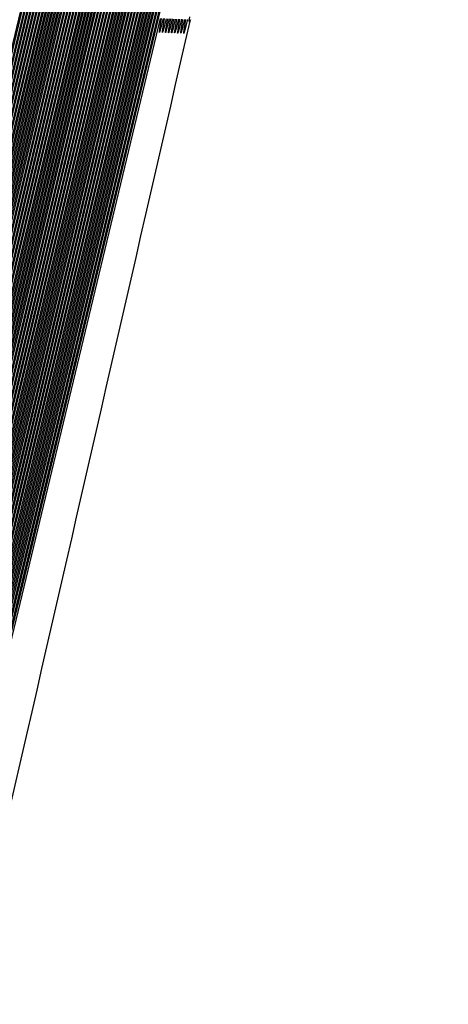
# Model space of a CAD drawing. Header units: millimetres. Extents: x 415 to 1550, y 0 to 812.
# Tile 13 of 51: x 824.042 to 824.317, y 143.558 to 144.19. Entities that reach past the tile are written whole.
import ezdxf

# ---------------------------------------------------------------- set-up
doc = ezdxf.new("R2010")
doc.units = ezdxf.units.MM

msp = doc.modelspace()

# ---------------------------------------------------------------- linework, layer by layer
at = {"color": 7, "linetype": 'Continuous', "lineweight": 25, "flags": 128}
for points in [[(823.65985, 142.30671), (824.11151, 144.19149), (824.56138, 146.07778), (824.67346, 146.5496), (824.70143, 146.66757), (824.7084, 146.69706), (824.71014, 146.70443), (824.71057, 146.70627), (824.71067, 146.70673), (824.7107, 146.70684), (824.71071, 146.70687), (824.71071, 146.70689), (824.7107, 146.70687), (824.7107, 146.70684), (824.71067, 146.70673), (824.71055, 146.70627), (824.71011, 146.70442), (824.70834, 146.69705), (824.7013, 146.66755), (824.67321, 146.54957), (824.56088, 146.07774), (824.11054, 144.19155), (823.65844, 142.30705)], [(823.66173, 142.30629), (824.11346, 144.19139), (824.56343, 146.07801), (824.67554, 146.5499), (824.70351, 146.66789), (824.71049, 146.69738), (824.71222, 146.70475), (824.71265, 146.7066), (824.71276, 146.70706), (824.71278, 146.70717), (824.71279, 146.7072), (824.71279, 146.70721), (824.71279, 146.7072), (824.71278, 146.70717), (824.71275, 146.70706), (824.71264, 146.70659), (824.71219, 146.70475), (824.71042, 146.69737), (824.70338, 146.66787), (824.67528, 146.54987), (824.56292, 146.07796), (824.11249, 144.19145), (823.66032, 142.30662)], [(823.6636, 142.30586), (824.11541, 144.1913), (824.56548, 146.07823), (824.67761, 146.55021), (824.7056, 146.66821), (824.71257, 146.69771), (824.71431, 146.70508), (824.71474, 146.70693), (824.71484, 146.70739), (824.71487, 146.7075), (824.71488, 146.70753), (824.71488, 146.70754), (824.71487, 146.70753), (824.71487, 146.7075), (824.71484, 146.70738), (824.71472, 146.70692), (824.71428, 146.70508), (824.71251, 146.6977), (824.70547, 146.66819), (824.67736, 146.55017), (824.56497, 146.07819), (824.11444, 144.19136), (823.6622, 142.30619)], [(823.66548, 142.30543), (824.11735, 144.19121), (824.56752, 146.07846), (824.67969, 146.55051), (824.70768, 146.66853), (824.71466, 146.69804), (824.71639, 146.70541), (824.71682, 146.70725), (824.71693, 146.70772), (824.71696, 146.70783), (824.71696, 146.70786), (824.71696, 146.70787), (824.71696, 146.70786), (824.71695, 146.70783), (824.71692, 146.70772), (824.71681, 146.70725), (824.71636, 146.70541), (824.71459, 146.69803), (824.70755, 146.66851), (824.67943, 146.55048), (824.56701, 146.07841), (824.11638, 144.19127), (823.66408, 142.30576)], [(823.66736, 142.305), (824.1193, 144.19112), (824.56957, 146.07869), (824.68177, 146.55081), (824.70976, 146.66886), (824.71674, 146.69837), (824.71848, 146.70574), (824.71891, 146.70759), (824.71902, 146.70805), (824.71904, 146.70816), (824.71905, 146.70819), (824.71905, 146.7082), (824.71904, 146.70819), (824.71904, 146.70816), (824.71901, 146.70804), (824.71889, 146.70758), (824.71845, 146.70574), (824.71668, 146.69836), (824.70963, 146.66884), (824.68151, 146.55078), (824.56906, 146.07864), (824.11833, 144.19117), (823.66596, 142.30533)], [(823.66924, 142.30458), (824.12125, 144.19103), (824.57161, 146.07892), (824.68384, 146.55112), (824.71184, 146.66918), (824.71883, 146.69869), (824.72057, 146.70607), (824.721, 146.70792), (824.7211, 146.70838), (824.72113, 146.70849), (824.72113, 146.70852), (824.72113, 146.70853), (824.72113, 146.70852), (824.72112, 146.70849), (824.72109, 146.70838), (824.72098, 146.70791), (824.72053, 146.70607), (824.71876, 146.69869), (824.71171, 146.66916), (824.68358, 146.55109), (824.5711, 146.07887), (824.12028, 144.19109), (823.66784, 142.3049)], [(823.67113, 142.30415), (824.12319, 144.19094), (824.57366, 146.07914), (824.68592, 146.55143), (824.71393, 146.66951), (824.72091, 146.69903), (824.72265, 146.7064), (824.72308, 146.70825), (824.72319, 146.70871), (824.72321, 146.70882), (824.72322, 146.70885), (824.72322, 146.70886), (824.72322, 146.70885), (824.72321, 146.70882), (824.72318, 146.70871), (824.72306, 146.70825), (824.72262, 146.7064), (824.72085, 146.69901), (824.7138, 146.66949), (824.68566, 146.55139), (824.57315, 146.0791), (824.12222, 144.191), (823.66972, 142.30448)], [(823.67301, 142.30373), (824.12514, 144.19085), (824.57571, 146.07938), (824.68799, 146.55173), (824.71601, 146.66983), (824.723, 146.69935), (824.72474, 146.70673), (824.72517, 146.70858), (824.72527, 146.70904), (824.7253, 146.70915), (824.7253, 146.70918), (824.72531, 146.70919), (824.7253, 146.70918), (824.72529, 146.70915), (824.72526, 146.70904), (824.72515, 146.70858), (824.7247, 146.70673), (824.72293, 146.69935), (824.71588, 146.66982), (824.68773, 146.5517), (824.5752, 146.07933), (824.12417, 144.19091), (823.6716, 142.30405)], [(823.67489, 142.3033), (824.12709, 144.19076), (824.57775, 146.07961), (824.69007, 146.55204), (824.71809, 146.67016), (824.72508, 146.69968), (824.72682, 146.70706), (824.72725, 146.70891), (824.72736, 146.70937), (824.72738, 146.70949), (824.72739, 146.70952), (824.72739, 146.70952), (824.72739, 146.70952), (824.72738, 146.70949), (824.72735, 146.70937), (824.72724, 146.70891), (824.72679, 146.70706), (824.72502, 146.69968), (824.71796, 146.67014), (824.68981, 146.55201), (824.57724, 146.07956), (824.12612, 144.19082), (823.67348, 142.30363)], [(824.72888, 146.70739), (824.7271, 146.7), (824.72005, 146.67047), (824.69189, 146.55231), (824.57929, 146.07979), (824.12806, 144.19073), (823.67537, 142.30321)], [(823.67678, 142.30288), (824.12904, 144.19068), (824.5798, 146.07984), (824.69214, 146.55235), (824.72018, 146.67048), (824.72717, 146.70002), (824.72891, 146.7074)], [(823.62981, 142.31345), (824.0804, 144.19312), (824.52876, 146.07457), (824.64039, 146.54523), (824.66824, 146.6629), (824.67519, 146.69232), (824.67691, 146.69967), (824.67734, 146.70151), (824.67745, 146.70197), (824.67747, 146.70209), (824.67748, 146.70211), (824.67748, 146.70212), (824.67748, 146.70211), (824.67747, 146.70209), (824.67744, 146.70197), (824.67733, 146.70151), (824.67688, 146.69967), (824.67512, 146.69231), (824.66811, 146.66289), (824.64013, 146.5452), (824.52825, 146.07453), (824.07943, 144.19318), (823.64018, 142.36271)], [(823.63169, 142.31305), (824.08235, 144.19301), (824.53079, 146.07474), (824.64245, 146.54546), (824.67031, 146.66316), (824.67725, 146.69258), (824.67898, 146.69994), (824.67941, 146.70177), (824.67951, 146.70224), (824.67954, 146.70235), (824.67955, 146.70238), (824.67955, 146.70239), (824.67954, 146.70238), (824.67954, 146.70235), (824.67951, 146.70223), (824.67939, 146.70177), (824.67895, 146.69993), (824.67719, 146.69257), (824.67018, 146.66314), (824.64219, 146.54544), (824.53028, 146.0747), (824.08138, 144.19307), (823.63028, 142.31335)], [(823.63357, 142.31263), (824.08429, 144.1929), (824.53282, 146.07493), (824.64451, 146.54572), (824.67237, 146.66343), (824.67932, 146.69286), (824.68105, 146.70021), (824.68148, 146.70205), (824.68158, 146.70251), (824.68161, 146.70262), (824.68162, 146.70265), (824.68162, 146.70266), (824.68161, 146.70265), (824.68161, 146.70262), (824.68158, 146.70251), (824.68146, 146.70205), (824.68102, 146.70021), (824.67926, 146.69285), (824.67225, 146.66341), (824.64425, 146.54569), (824.53231, 146.07489), (824.08332, 144.19297), (823.63216, 142.31295)], [(823.63545, 142.31221), (824.08623, 144.1928), (824.53486, 146.07512), (824.64657, 146.54598), (824.67444, 146.66371), (824.68139, 146.69314), (824.68312, 146.7005), (824.68355, 146.70233), (824.68366, 146.7028), (824.68368, 146.70291), (824.68369, 146.70294), (824.68369, 146.70295), (824.68369, 146.70294), (824.68368, 146.70291), (824.68365, 146.70279), (824.68354, 146.70233), (824.68309, 146.70049), (824.68133, 146.69313), (824.67432, 146.66369), (824.64632, 146.54595), (824.53435, 146.07507), (824.08526, 144.19286), (823.63404, 142.31253)], [(823.63732, 142.31179), (824.08818, 144.19269), (824.5369, 146.07531), (824.64864, 146.54625), (824.67652, 146.66399), (824.68347, 146.69343), (824.6852, 146.70079), (824.68563, 146.70263), (824.68573, 146.70309), (824.68576, 146.7032), (824.68576, 146.70323), (824.68576, 146.70324), (824.68576, 146.70323), (824.68575, 146.7032), (824.68572, 146.70309), (824.68561, 146.70262), (824.68517, 146.70078), (824.6834, 146.69342), (824.67639, 146.66398), (824.64838, 146.54622), (824.53639, 146.07527), (824.08721, 144.19275), (823.63592, 142.31211)], [(823.6392, 142.31136), (824.09012, 144.19258), (824.53893, 146.07551), (824.65071, 146.54652), (824.67859, 146.66429), (824.68554, 146.69373), (824.68728, 146.70109), (824.6877, 146.70293), (824.68781, 146.70338), (824.68783, 146.7035), (824.68784, 146.70353), (824.68784, 146.70354), (824.68784, 146.70353), (824.68783, 146.7035), (824.6878, 146.70338), (824.68769, 146.70293), (824.68724, 146.70108), (824.68548, 146.69372), (824.67846, 146.66427), (824.65045, 146.54649), (824.53843, 146.07547), (824.08915, 144.19265), (823.63779, 142.31169)], [(823.64107, 142.31093), (824.09206, 144.19248), (824.54097, 146.07572), (824.65277, 146.5468), (824.68067, 146.66458), (824.68762, 146.69403), (824.68935, 146.70139), (824.68978, 146.70323), (824.68989, 146.70369), (824.68991, 146.7038), (824.68992, 146.70383), (824.68992, 146.70384), (824.68992, 146.70383), (824.68991, 146.7038), (824.68988, 146.70369), (824.68976, 146.70322), (824.68932, 146.70138), (824.68756, 146.69402), (824.68054, 146.66457), (824.65252, 146.54677), (824.54047, 146.07567), (824.09109, 144.19254), (823.63967, 142.31126)], [(823.64295, 142.31051), (824.09401, 144.19237), (824.54301, 146.07592), (824.65484, 146.54707), (824.68274, 146.66488), (824.6897, 146.69432), (824.69143, 146.70168), (824.69186, 146.70353), (824.69196, 146.70398), (824.69199, 146.7041), (824.69199, 146.70413), (824.692, 146.70414), (824.69199, 146.70413), (824.69198, 146.7041), (824.69196, 146.70398), (824.69184, 146.70352), (824.6914, 146.70168), (824.68963, 146.69432), (824.68261, 146.66486), (824.65458, 146.54704), (824.54251, 146.07587), (824.09304, 144.19244), (823.64154, 142.31083)], [(823.64482, 142.31009), (824.09595, 144.19227), (824.54505, 146.07612), (824.65691, 146.54735), (824.68481, 146.66517), (824.69177, 146.69462), (824.69351, 146.70198), (824.69393, 146.70382), (824.69404, 146.70428), (824.69406, 146.7044), (824.69407, 146.70442), (824.69407, 146.70443), (824.69407, 146.70442), (824.69406, 146.7044), (824.69403, 146.70428), (824.69392, 146.70382), (824.69347, 146.70198), (824.69171, 146.69461), (824.68469, 146.66515), (824.65665, 146.54731), (824.54454, 146.07607), (824.09498, 144.19233), (823.64342, 142.31041)], [(823.6467, 142.30966), (824.0979, 144.19217), (824.54709, 146.07632), (824.65898, 146.54762), (824.68689, 146.66546), (824.69385, 146.69492), (824.69558, 146.70228), (824.69601, 146.70412), (824.69612, 146.70458), (824.69614, 146.70469), (824.69615, 146.70472), (824.69615, 146.70473), (824.69615, 146.70472), (824.69614, 146.70469), (824.69611, 146.70458), (824.696, 146.70412), (824.69555, 146.70227), (824.69379, 146.6949), (824.68676, 146.66544), (824.65872, 146.54759), (824.54658, 146.07627), (824.09693, 144.19223), (823.64529, 142.30999)], [(823.64858, 142.30924), (824.09984, 144.19207), (824.54913, 146.07652), (824.66104, 146.5479), (824.68897, 146.66575), (824.69593, 146.69522), (824.69766, 146.70258), (824.69809, 146.70442), (824.69819, 146.70488), (824.69822, 146.705), (824.69823, 146.70503), (824.69823, 146.70503), (824.69822, 146.70503), (824.69822, 146.705), (824.69819, 146.70488), (824.69807, 146.70442), (824.69763, 146.70258), (824.69586, 146.69521), (824.68884, 146.66574), (824.66079, 146.54787), (824.54862, 146.07648), (824.09887, 144.19213), (823.64717, 142.30957)], [(823.65045, 142.30882), (824.10179, 144.19197), (824.55118, 146.07673), (824.66311, 146.54818), (824.69104, 146.66606), (824.69801, 146.69553), (824.69974, 146.70289), (824.70017, 146.70474), (824.70028, 146.70519), (824.7003, 146.70531), (824.70031, 146.70534), (824.70031, 146.70535), (824.7003, 146.70534), (824.7003, 146.70531), (824.70027, 146.70519), (824.70015, 146.70473), (824.69971, 146.70289), (824.69794, 146.69552), (824.69091, 146.66604), (824.66286, 146.54815), (824.55067, 146.07669), (824.10082, 144.19203), (823.64905, 142.30914)], [(823.65233, 142.30839), (824.10373, 144.19187), (824.55322, 146.07695), (824.66519, 146.54847), (824.69312, 146.66637), (824.70009, 146.69584), (824.70182, 146.70321), (824.70225, 146.70505), (824.70236, 146.70551), (824.70238, 146.70562), (824.70239, 146.70565), (824.70239, 146.70566), (824.70239, 146.70565), (824.70238, 146.70562), (824.70235, 146.70551), (824.70223, 146.70505), (824.70179, 146.7032), (824.70002, 146.69583), (824.69299, 146.66635), (824.66493, 146.54845), (824.55271, 146.07691), (824.10276, 144.19193), (823.65092, 142.30872)], [(823.65421, 142.30797), (824.10568, 144.19177), (824.55526, 146.07715), (824.66725, 146.54875), (824.6952, 146.66666), (824.70217, 146.69614), (824.7039, 146.70351), (824.70433, 146.70535), (824.70443, 146.70581), (824.70446, 146.70592), (824.70447, 146.70595), (824.70447, 146.70596), (824.70446, 146.70595), (824.70446, 146.70592), (824.70443, 146.70581), (824.70431, 146.70535), (824.70387, 146.7035), (824.7021, 146.69613), (824.69507, 146.66664), (824.667, 146.54872), (824.55475, 146.07711), (824.10471, 144.19183), (823.6528, 142.30829)], [(823.65609, 142.30756), (824.10762, 144.19168), (824.5573, 146.07735), (824.66932, 146.54902), (824.69727, 146.66695), (824.70424, 146.69643), (824.70598, 146.7038), (824.70641, 146.70564), (824.70651, 146.7061), (824.70654, 146.70622), (824.70654, 146.70624), (824.70654, 146.70626), (824.70654, 146.70624), (824.70653, 146.70622), (824.7065, 146.7061), (824.70639, 146.70564), (824.70594, 146.7038), (824.70418, 146.69642), (824.69714, 146.66694), (824.66906, 146.54899), (824.55679, 146.07731), (824.10665, 144.19174), (823.65468, 142.30787)], [(823.65797, 142.30714), (824.10957, 144.19158), (824.55934, 146.07756), (824.67139, 146.5493), (824.69935, 146.66725), (824.70632, 146.69674), (824.70806, 146.70411), (824.70849, 146.70595), (824.70859, 146.70641), (824.70862, 146.70652), (824.70862, 146.70655), (824.70862, 146.70656), (824.70862, 146.70655), (824.70861, 146.70652), (824.70858, 146.70641), (824.70847, 146.70595), (824.70802, 146.7041), (824.70626, 146.69673), (824.69922, 146.66723), (824.67113, 146.54927), (824.55883, 146.07752), (824.1086, 144.19164), (823.65656, 142.30746)], [(824.72919, 146.70034), (824.72213, 146.67079), (824.69396, 146.55262), (824.58134, 146.08002), (824.13001, 144.19065), (823.67725, 142.30279)], [(823.67866, 142.30246), (824.13098, 144.19059), (824.58185, 146.08007), (824.69422, 146.55266), (824.72226, 146.67081), (824.72925, 146.70035)], [(823.63971, 142.36281), (824.07846, 144.19323), (824.51506, 146.02536), (824.62378, 146.48367), (824.6509, 146.59826), (824.65766, 146.62691), (824.65935, 146.63407), (824.65976, 146.63586), (824.65987, 146.63631), (824.65989, 146.63642), (824.6599, 146.63646), (824.65989, 146.63644), (824.65989, 146.63642), (824.65986, 146.63631), (824.65975, 146.63586), (824.65931, 146.63406), (824.6576, 146.6269), (824.65077, 146.59824), (824.62352, 146.48364), (824.51456, 146.02532), (824.07749, 144.19329), (823.65397, 142.42826)], [(823.6535, 142.42835), (824.07652, 144.19334), (824.49751, 145.95993), (824.60235, 146.40183), (824.62851, 146.51232), (824.63503, 146.53994), (824.63665, 146.54685), (824.63705, 146.54857), (824.63715, 146.549), (824.63717, 146.54911), (824.63718, 146.54915), (824.63718, 146.54914), (824.63717, 146.54911), (824.63714, 146.549), (824.63703, 146.54857), (824.63662, 146.54684), (824.63496, 146.53993), (824.62838, 146.51231), (824.6021, 146.4018), (824.49701, 145.95989), (824.07555, 144.19341), (823.66668, 142.4893)], [(823.66621, 142.48939), (824.07458, 144.19345), (824.48104, 145.89901), (824.58226, 146.32564), (824.60752, 146.43231), (824.61381, 146.45897), (824.61538, 146.46564), (824.61576, 146.4673), (824.61586, 146.46772), (824.61588, 146.46783), (824.61589, 146.46786), (824.61588, 146.46783), (824.61585, 146.46772), (824.61575, 146.4673), (824.61534, 146.46564), (824.61375, 146.45897), (824.60739, 146.43229), (824.58201, 146.32561), (824.48053, 145.89897), (824.07361, 144.19352), (823.67841, 142.5463)], [(823.67794, 142.54639), (824.07263, 144.19357), (824.46553, 145.84215), (824.56338, 146.25452), (824.58779, 146.35763), (824.59387, 146.3834), (824.59539, 146.38985), (824.59576, 146.39146), (824.59585, 146.39186), (824.59588, 146.39196), (824.59588, 146.39199), (824.59587, 146.39196), (824.59585, 146.39186), (824.59575, 146.39145), (824.59536, 146.38984), (824.59381, 146.3834), (824.58766, 146.35762), (824.56312, 146.2545), (824.46502, 145.84212), (824.07167, 144.19363), (823.68926, 142.59963)], [(823.68879, 142.59972), (824.07069, 144.19368), (824.45089, 145.78896), (824.54558, 146.188), (824.5692, 146.28777), (824.57509, 146.31271), (824.57656, 146.31894), (824.57692, 146.3205), (824.57701, 146.32089), (824.57703, 146.32099), (824.57704, 146.32102), (824.57703, 146.32099), (824.577, 146.32089), (824.5769, 146.3205), (824.57653, 146.31894), (824.57503, 146.3127), (824.56908, 146.28775), (824.54533, 146.18797), (824.45038, 145.78894), (824.06972, 144.19375), (823.69932, 142.64965)], [(823.69884, 142.64974), (824.06875, 144.19379), (824.43704, 145.7391), (824.52877, 146.12563), (824.55166, 146.22227), (824.55736, 146.24643), (824.55878, 146.25247), (824.55913, 146.25398), (824.55921, 146.25436), (824.55924, 146.25445), (824.55924, 146.25448), (824.55923, 146.25445), (824.55921, 146.25436), (824.55911, 146.25398), (824.55875, 146.25247), (824.5573, 146.24642), (824.55153, 146.22226), (824.52852, 146.12561), (824.43654, 145.73907), (824.06778, 144.19386), (823.70864, 142.69666)], [(823.70817, 142.69675), (824.06681, 144.19391), (824.42391, 145.69226), (824.51286, 146.06704), (824.53505, 146.16074), (824.54058, 146.18416), (824.54195, 146.19002), (824.54229, 146.19148), (824.54238, 146.19185), (824.5424, 146.19194), (824.5424, 146.19197), (824.54239, 146.19194), (824.54237, 146.19185), (824.54228, 146.19148), (824.54192, 146.19002), (824.54052, 146.18416), (824.53492, 146.16073), (824.51261, 146.06702), (824.42341, 145.69224), (824.06584, 144.19398), (823.71731, 142.74092)], [(823.71684, 142.741), (824.06487, 144.19403), (824.41143, 145.64817), (824.49776, 146.01189), (824.5193, 146.10283), (824.52467, 146.12556), (824.526, 146.13124), (824.52633, 146.13266), (824.52641, 146.13302), (824.52643, 146.13311), (824.52643, 146.13313), (824.52643, 146.13311), (824.5264, 146.13302), (824.52631, 146.13266), (824.52597, 146.13124), (824.5246, 146.12555), (824.51917, 146.10281), (824.49751, 146.01187), (824.41093, 145.64815), (824.0639, 144.1941), (823.72537, 142.78267)], [(823.7249, 142.78275), (824.06293, 144.19414), (824.39956, 145.60661), (824.48342, 145.95989), (824.50434, 146.04822), (824.50955, 146.0703), (824.51084, 146.07582), (824.51116, 146.0772), (824.51124, 146.07755), (824.51126, 146.07763), (824.51126, 146.07766), (824.51126, 146.07763), (824.51123, 146.07754), (824.51115, 146.0772), (824.51081, 146.07582), (824.50948, 146.0703), (824.50421, 146.04821), (824.48317, 145.95987), (824.39906, 145.60658), (824.06196, 144.19421), (823.73288, 142.82212)], [(823.73241, 142.8222), (824.06099, 144.19426), (824.38823, 145.56735), (824.46976, 145.91078), (824.49009, 145.99664), (824.49516, 146.01811), (824.49642, 146.02347), (824.49673, 146.02481), (824.4968, 146.02515), (824.49682, 146.02524), (824.49683, 146.02526), (824.49682, 146.02524), (824.49679, 146.02515), (824.49671, 146.02481), (824.49638, 146.02347), (824.49509, 146.0181), (824.48996, 145.99663), (824.4695, 145.91076), (824.38773, 145.56733), (824.06002, 144.19433), (823.73988, 142.85945)], [(823.7394, 142.85953), (824.05905, 144.19438), (824.37741, 145.53021), (824.45672, 145.86432), (824.47651, 145.94785), (824.48144, 145.96873), (824.48266, 145.97395), (824.48296, 145.97526), (824.48304, 145.97558), (824.48305, 145.97567), (824.48306, 145.97569), (824.48305, 145.97567), (824.48303, 145.97558), (824.48295, 145.97526), (824.48263, 145.97395), (824.48137, 145.96873), (824.47638, 145.94784), (824.45647, 145.8643), (824.37691, 145.53019), (824.05808, 144.19445), (823.74641, 142.89483)], [(823.74593, 142.89491), (824.05711, 144.1945), (824.36705, 145.49502), (824.44427, 145.8203), (824.46353, 145.90163), (824.46833, 145.92196), (824.46952, 145.92704), (824.46982, 145.92831), (824.46989, 145.92863), (824.46991, 145.92871), (824.46991, 145.92873), (824.4699, 145.92871), (824.46988, 145.92863), (824.4698, 145.92831), (824.46949, 145.92704), (824.46827, 145.92195), (824.46341, 145.90162), (824.44402, 145.82028), (824.36655, 145.49501), (824.05614, 144.19458), (823.75251, 142.92841)], [(823.75203, 142.92849), (824.05517, 144.19462), (824.35713, 145.46164), (824.43236, 145.77854), (824.45112, 145.85777), (824.4558, 145.87758), (824.45696, 145.88253), (824.45724, 145.88376), (824.45731, 145.88407), (824.45733, 145.88415), (824.45733, 145.88418), (824.45733, 145.88415), (824.45731, 145.88407), (824.45723, 145.88376), (824.45693, 145.88253), (824.45573, 145.87757), (824.451, 145.85776), (824.43211, 145.77852), (824.35663, 145.46163), (824.0542, 144.19469), (823.7582, 142.96033)], [(823.75773, 142.9604), (824.05323, 144.19475), (824.3476, 145.42994), (824.42094, 145.73887), (824.43923, 145.81611), (824.44379, 145.83542), (824.44492, 145.84024), (824.4452, 145.84145), (824.44527, 145.84175), (824.44528, 145.84182), (824.44529, 145.84185), (824.44528, 145.84182), (824.44526, 145.84175), (824.44518, 145.84145), (824.44489, 145.84024), (824.44373, 145.83541), (824.43911, 145.8161), (824.42069, 145.73885), (824.3471, 145.42992), (824.05226, 144.19482), (823.76353, 142.9907)], [(823.76305, 142.99077), (824.05129, 144.19487), (824.33844, 145.39978), (824.40998, 145.70113), (824.42783, 145.77648), (824.43227, 145.79531), (824.43337, 145.80002), (824.43365, 145.8012), (824.43371, 145.80149), (824.43373, 145.80157), (824.43373, 145.80159), (824.43372, 145.80157), (824.4337, 145.80149), (824.43363, 145.8012), (824.43334, 145.80002), (824.43221, 145.79531), (824.4277, 145.77647), (824.40973, 145.70112), (824.33794, 145.39977), (824.05032, 144.19494), (823.76851, 143.01963)], [(823.76803, 143.01971), (824.04935, 144.195), (824.32962, 145.37106), (824.39945, 145.6652), (824.41687, 145.73874), (824.42121, 145.75712), (824.42228, 145.76172), (824.42255, 145.76287), (824.42261, 145.76315), (824.42263, 145.76322), (824.42263, 145.76325), (824.42262, 145.76322), (824.4226, 145.76315), (824.42253, 145.76287), (824.42225, 145.76172), (824.42114, 145.75712), (824.41674, 145.73873), (824.3992, 145.66519), (824.32912, 145.37105), (824.04838, 144.19507), (823.77316, 143.04723)], [(823.77269, 143.04731), (824.04741, 144.19512), (824.32112, 145.34368), (824.38932, 145.63094), (824.40633, 145.70276), (824.41056, 145.72071), (824.41162, 145.7252), (824.41187, 145.72632), (824.41194, 145.7266), (824.41195, 145.72667), (824.41196, 145.72669), (824.41195, 145.72667), (824.41193, 145.7266), (824.41186, 145.72632), (824.41158, 145.7252), (824.4105, 145.72071), (824.4062, 145.70275), (824.38907, 145.63092), (824.32062, 145.34367), (824.04644, 144.19519), (823.77752, 143.07359)], [(823.77705, 143.07366), (824.04547, 144.19525), (824.31292, 145.31755), (824.37956, 145.59824), (824.39618, 145.66841), (824.40032, 145.68596), (824.40134, 145.69034), (824.4016, 145.69144), (824.40166, 145.69171), (824.40167, 145.69178), (824.40168, 145.6918), (824.40167, 145.69178), (824.40165, 145.69171), (824.40158, 145.69144), (824.40131, 145.69034), (824.40026, 145.68595), (824.39605, 145.66841), (824.37931, 145.59823), (824.31242, 145.31754), (824.0445, 144.19532), (823.7816, 143.09878)], [(823.78113, 143.09885), (824.04353, 144.19538), (824.305, 145.29259), (824.37015, 145.567), (824.38639, 145.6356), (824.39044, 145.65275), (824.39144, 145.65704), (824.39169, 145.65811), (824.39175, 145.65838), (824.39176, 145.65845), (824.39177, 145.65847), (824.39176, 145.65845), (824.39174, 145.65838), (824.39167, 145.65811), (824.39141, 145.65704), (824.39038, 145.65275), (824.38627, 145.6356), (824.3699, 145.56699), (824.3045, 145.29258), (824.04256, 144.19545), (823.78542, 143.12289)], [(824.13196, 144.19056), (823.67913, 142.30236)], [(824.13391, 144.19048), (824.13226, 144.18385), (824.13179, 144.18219), (824.13164, 144.18178), (824.13159, 144.18168), (824.13156, 144.18165), (824.13155, 144.18164), (824.13153, 144.18165), (824.13152, 144.18168), (824.13152, 144.18178), (824.13154, 144.1822), (824.13177, 144.18386), (824.13293, 144.19051)], [(824.13586, 144.1904), (824.13421, 144.18376), (824.13374, 144.18211), (824.13359, 144.1817), (824.13353, 144.18159), (824.13351, 144.18157), (824.1335, 144.18156), (824.13348, 144.18157), (824.13347, 144.18159), (824.13346, 144.1817), (824.13349, 144.18211), (824.13372, 144.18378), (824.13488, 144.19043)], [(824.13781, 144.19031), (824.13616, 144.18368), (824.13568, 144.18203), (824.13553, 144.18162), (824.13548, 144.18151), (824.13546, 144.18149), (824.13544, 144.18148), (824.13543, 144.18149), (824.13542, 144.18151), (824.13541, 144.18162), (824.13544, 144.18203), (824.13567, 144.1837), (824.13683, 144.19035)], [(824.13975, 144.19023), (824.13811, 144.1836), (824.13763, 144.18195), (824.13748, 144.18153), (824.13743, 144.18143), (824.13741, 144.1814), (824.13739, 144.1814), (824.13738, 144.18141), (824.13737, 144.18143), (824.13736, 144.18154), (824.13739, 144.18195), (824.13762, 144.18362), (824.13878, 144.19027)], [(824.1417, 144.19015), (824.14005, 144.18352), (824.13958, 144.18187), (824.13943, 144.18145), (824.13938, 144.18135), (824.13936, 144.18132), (824.13934, 144.18132), (824.13933, 144.18132), (824.13932, 144.18135), (824.13931, 144.18146), (824.13934, 144.18187), (824.13957, 144.18354), (824.14073, 144.19018)], [(824.14365, 144.19008), (824.142, 144.18344), (824.14153, 144.18179), (824.14138, 144.18137), (824.14133, 144.18127), (824.14131, 144.18125), (824.14129, 144.18124), (824.14128, 144.18125), (824.14127, 144.18127), (824.14126, 144.18138), (824.14129, 144.18179), (824.14152, 144.18346), (824.14268, 144.19011)], [(824.1456, 144.19), (824.14395, 144.18336), (824.14348, 144.18171), (824.14333, 144.1813), (824.14328, 144.18119), (824.14326, 144.18116), (824.14324, 144.18116), (824.14323, 144.18117), (824.14322, 144.18119), (824.14321, 144.1813), (824.14324, 144.18172), (824.14346, 144.18338), (824.14463, 144.19003)], [(824.14755, 144.18992), (824.1459, 144.18329), (824.14543, 144.18163), (824.14528, 144.18122), (824.14523, 144.18111), (824.14521, 144.18109), (824.14519, 144.18108), (824.14518, 144.18109), (824.14517, 144.18112), (824.14516, 144.18122), (824.14518, 144.18164), (824.14541, 144.1833), (824.14657, 144.18995)], [(824.1495, 144.18984), (824.14785, 144.18321), (824.14738, 144.18155), (824.14723, 144.18114), (824.14718, 144.18104), (824.14716, 144.18101), (824.14714, 144.181), (824.14713, 144.18101), (824.14712, 144.18104), (824.14711, 144.18114), (824.14713, 144.18156), (824.14736, 144.18322), (824.14852, 144.18987)], [(824.15145, 144.18977), (824.15109, 144.18878), (824.15084, 144.18831), (824.1508, 144.18827), (824.15078, 144.18826), (824.15076, 144.18826), (824.15074, 144.18827), (824.15073, 144.18828), (824.15071, 144.18834), (824.15069, 144.18889), (824.15099, 144.19151)]]:
    msp.add_lwpolyline(points, dxfattribs=at)
at = {"color": 7, "linetype": 'Continuous', "lineweight": 25}
msp.add_circle((813.74429, 90.18836), 90, dxfattribs=at)
msp.add_open_spline([(823.94826, 143.30204), (824.01601, 143.59784), (824.08374, 143.89375), (824.15145, 144.18977)], degree=3, dxfattribs=at)
msp.add_open_spline([(823.94826, 143.30204), (824.01601, 143.59784), (824.08374, 143.89375), (824.15145, 144.18977)], degree=3, dxfattribs=at)

doc.saveas('drawing.dxf')
